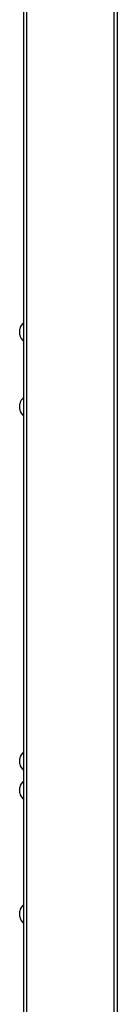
# Model space of a CAD drawing. Header units: millimetres. Extents: x 0 to 1574, y -402 to 1216.
# Tile 34 of 89: x 429 to 461, y 144 to 466. Entities that reach past the tile are written whole.
import ezdxf

# ---------------------------------------------------------------- set-up
doc = ezdxf.new("R2010")
doc.units = ezdxf.units.MM
doc.header["$LTSCALE"] = 65.395
doc.layers.add('A_3X8_GBT12615_90_3_AM_0', color=7, linetype='CONTINUOUS')
doc.layers.add('MANIFOLD_SOLID_BREP_372190_AM_0', color=7, linetype='CONTINUOUS')

msp = doc.modelspace()

# ---------------------------------------------------------------- linework, layer by layer
at = {"layer": 'A_3X8_GBT12615_90_3_AM_0', "color": 7}
for p, q in [((428.89, 363.16), (428.89, 364.96)), ((428.89, 338.66), (428.89, 340.46)), ((428.89, 222.66), (428.89, 224.46)), ((428.89, 213.16), (428.89, 214.96)), ((428.89, 172.66), (428.89, 174.46))]:
    msp.add_line(p, q, dxfattribs=at)
for centre, start, end in [((432.78, 364.06), 128.8387, 166.9643), ((432.78, 364.06), 193.0357, 231.1613), ((432.78, 339.56), 128.8387, 166.9643), ((432.78, 339.56), 193.0357, 231.1613), ((432.78, 223.56), 128.8387, 166.9643), ((432.78, 223.56), 193.0357, 231.1613), ((432.78, 214.06), 128.8387, 166.9643), ((432.78, 214.06), 193.0357, 231.1613), ((432.78, 173.56), 128.8387, 166.9643), ((432.78, 173.56), 193.0357, 231.1613)]:
    msp.add_arc(centre, 3.99, start, end, dxfattribs=at)
at = {"layer": 'MANIFOLD_SOLID_BREP_372190_AM_0', "color": 7}
for p, q in [((430.28, 129.56), (430.28, 746.06)), ((431.16, 746.06), (431.16, 129.56)), ((459.81, 129.56), (459.81, 746.06)), ((460.85, 746.06), (460.85, 129.06))]:
    msp.add_line(p, q, dxfattribs=at)

doc.saveas('drawing.dxf')
